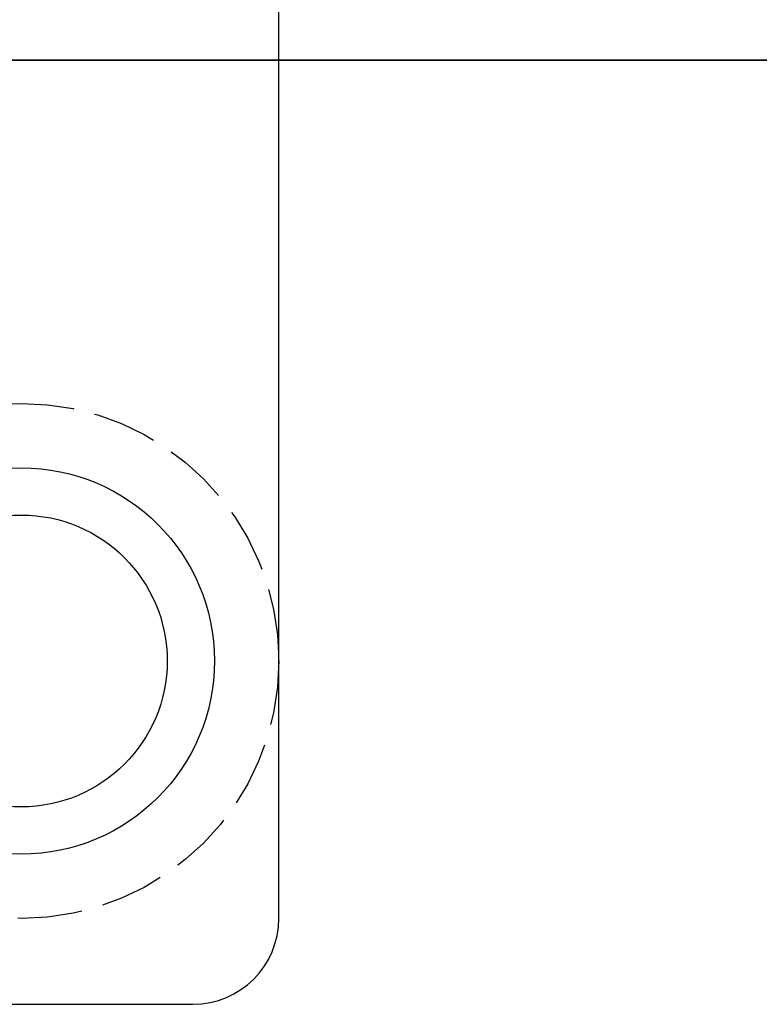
# Model space of a CAD drawing. Header units: millimetres. Extents: x -168 to 186, y -85 to 278.
# Tile 44 of 162: x 32 to 49, y -22 to 1. Entities that reach past the tile are written whole.
import ezdxf

# ---------------------------------------------------------------- set-up
doc = ezdxf.new("R2010")
doc.units = ezdxf.units.MM
doc.header["$LTSCALE"] = 10
doc.linetypes.add('ALLCAD_Strich', pattern=[0.2, 0.15, -0.05])
doc.layers.add('BESCH_KONT_sich_schn_ansi_2d', color=40, linetype='Continuous')
doc.layers.add('BESCH_KONT_sich_schn_grun_2d', color=10, linetype='Continuous')

msp = doc.modelspace()

# ---------------------------------------------------------------- linework, layer by layer
at = {"layer": 'BESCH_KONT_sich_schn_ansi_2d', "linetype": 'Continuous'}
for p, q in [((32.438, 0, 46.539), (20.438, 0, 46.539)), ((32.188, 0, 36.239), (20.688, 0, 36.239)), ((23.323, 0, -11.006), (67.823, 0, -11.006)), ((25, 0, -2.75), (36, 0, -2.75)), ((36, 0, 2.75), (25.005, 0, 2.75)), ((26, 0, -2.95), (38, 0, -2.95)), ((32.938, 0, 46.839), (29.288, 0, 46.839)), ((30.774, 0, 111.994), (33.858, 0, 111.994)), ((32.188, 0, 36.239), (32.688, 0, 36.239)), ((33.008, 0, 12.732), (32.408, 0, 12.732)), ((32.408, 0, 19.932), (32.408, 0, 13.932)), ((32.408, 0, 10.932), (43.408, 0, 10.932)), ((32.408, 0, 12.732), (32.408, 0, 11.432)), ((32.408, 0, 11.432), (32.408, 0, 10.932)), ((32.408, 0, 13.932), (33.008, 0, 13.932)), ((43.408, 0, 19.932), (32.408, 0, 19.932)), ((32.938, 0, 46.539), (32.438, 0, 46.539)), ((32.688, 0, 36.239), (32.688, 0, 42.972)), ((32.754, 0, 43.222), (32.871, 0, 43.423)), ((32.938, 0, 46.639), (32.938, 0, 46.539)), ((32.938, 0, 46.639), (32.938, 0, 46.839)), ((32.938, 0, 43.673), (32.938, 0, 46.539)), ((33.099, 0, 70.494), (33.099, 0, 63.494)), ((33.508, 0, 13.432), (33.508, 0, 13.232)), ((34.218, 0, 19.932), (34.218, 0, 20.132)), ((34.91, 0, 20.132), (34.218, 0, 20.132)), ((34.91, 0, 19.932), (34.91, 0, 20.132)), ((35.212, 0, 20.132), (34.91, 0, 20.132)), ((35.408, 0, 20.432), (35.108, 0, 20.132)), ((35.256, 0, 20.132), (35.212, 0, 20.132)), ((35.281, 0, 20.132), (35.256, 0, 20.132)), ((35.311, 0, 20.132), (35.281, 0, 20.132)), ((35.346, 0, 20.132), (35.311, 0, 20.132)), ((35.39, 0, 20.132), (35.346, 0, 20.132)), ((35.39, 0, 19.932), (35.39, 0, 20.132)), ((35.442, 0, 20.132), (35.39, 0, 20.132)), ((40.408, 0, 20.432), (35.408, 0, 20.432)), ((35.908, 0, 10.432), (35.408, 0, 10.932)), ((35.505, 0, 20.132), (35.442, 0, 20.132)), ((35.442, 0, 19.932), (35.442, 0, 20.132)), ((35.505, 0, 19.932), (35.505, 0, 20.132)), ((35.53, 0, 20.132), (35.505, 0, 20.132)), ((35.557, 0, 20.132), (35.53, 0, 20.132)), ((35.584, 0, 20.132), (35.557, 0, 20.132)), ((35.612, 0, 20.132), (35.584, 0, 20.132)), ((35.612, 0, 19.932), (35.612, 0, 20.132)), ((35.642, 0, 20.132), (35.612, 0, 20.132)), ((35.672, 0, 20.132), (35.642, 0, 20.132)), ((35.705, 0, 20.132), (35.672, 0, 20.132)), ((35.735, 0, 20.132), (35.705, 0, 20.132)), ((35.768, 0, 20.132), (35.735, 0, 20.132)), ((35.801, 0, 20.132), (35.768, 0, 20.132)), ((35.809, 0, 20.132), (35.801, 0, 20.132)), ((35.809, 0, 19.932), (35.809, 0, 20.132)), ((37.309, 0, 20.132), (35.809, 0, 20.132)), ((39.908, 0, 10.432), (35.908, 0, 10.432)), ((36, 0, -2.75), (38, 0, -2.75)), ((37, 0, 2.75), (36, 0, 2.75)), ((37.309, 0, 19.932), (37.309, 0, 20.132)), ((38.16, 0, 20.132), (37.309, 0, 20.132)), ((37.918, 0, 68.319), (41.134, 0, 68.319)), ((37.918, 0, 65.669), (37.918, 0, 68.319)), ((41.134, 0, 65.669), (37.918, 0, 65.669)), ((38, 0, 1.75), (38, 0, -2.75)), ((38, 0, -2.75), (38, 0, -2.95)), ((38.018, 0, 65.769), (41.034, 0, 65.769)), ((38.018, 0, 68.219), (38.018, 0, 65.769)), ((41.034, 0, 68.219), (38.018, 0, 68.219)), ((38.16, 0, 19.932), (38.16, 0, 20.132)), ((38.881, 0, 20.132), (38.16, 0, 20.132)), ((38.568, 0, 67.819), (41.034, 0, 67.819)), ((38.568, 0, 67.194), (38.568, 0, 67.819)), ((40.984, 0, 67.194), (38.568, 0, 67.194)), ((38.568, 0, 66.794), (40.984, 0, 66.794)), ((38.568, 0, 66.169), (38.568, 0, 66.794)), ((41.034, 0, 66.169), (38.568, 0, 66.169)), ((38.668, 0, 67.719), (38.668, 0, 67.294)), ((41.134, 0, 67.719), (38.668, 0, 67.719)), ((38.668, 0, 66.269), (41.134, 0, 66.269)), ((38.668, 0, 66.694), (38.668, 0, 66.269)), ((41.084, 0, 66.694), (38.668, 0, 66.694)), ((38.668, 0, 67.294), (41.084, 0, 67.294)), ((38.881, 0, 19.932), (38.881, 0, 20.132)), ((39.193, 0, 20.132), (38.881, 0, 20.132)), ((39.193, 0, 19.932), (39.193, 0, 20.132)), ((41.024, 0, 20.132), (39.193, 0, 20.132)), ((39.908, 0, 10.432), (40.408, 0, 10.932)), ((40.408, 0, 20.432), (40.708, 0, 20.132)), ((40.984, 0, 66.794), (40.984, 0, 67.194)), ((41.024, 0, 19.932), (41.024, 0, 20.132)), ((41.6, 0, 20.132), (41.024, 0, 20.132)), ((41.034, 0, 67.819), (41.034, 0, 68.219)), ((41.034, 0, 65.769), (41.034, 0, 66.169)), ((41.084, 0, 67.294), (41.084, 0, 66.694)), ((41.134, 0, 68.319), (41.134, 0, 67.719)), ((41.134, 0, 66.269), (41.134, 0, 65.669)), ((41.6, 0, 19.932), (41.6, 0, 20.132)), ((41.633, 0, 68.319), (42.383, 0, 68.319)), ((41.633, 0, 65.669), (41.633, 0, 68.319)), ((42.383, 0, 65.669), (41.633, 0, 65.669)), ((41.733, 0, 68.219), (41.733, 0, 65.769)), ((42.283, 0, 68.219), (41.733, 0, 68.219)), ((41.733, 0, 65.769), (42.283, 0, 65.769)), ((42.049, 0, -0.506), (42.049, 0, 6.494)), ((42.283, 0, 67.086), (42.283, 0, 68.219)), ((42.416, 0, 67.086), (42.283, 0, 67.086)), ((42.283, 0, 66.902), (42.416, 0, 66.902)), ((42.283, 0, 65.769), (42.283, 0, 66.902)), ((42.308, 0, 13.232), (42.308, 0, 13.432)), ((42.383, 0, 67.186), (43.939, 0, 68.319)), ((42.383, 0, 68.319), (42.383, 0, 67.186)), ((42.383, 0, 66.802), (42.383, 0, 65.669)), ((43.939, 0, 65.669), (42.383, 0, 66.802)), ((43.972, 0, 68.219), (42.416, 0, 67.086)), ((42.416, 0, 66.902), (43.972, 0, 65.769)), ((43.408, 0, 12.732), (42.808, 0, 12.732)), ((42.808, 0, 13.932), (43.408, 0, 13.932)), ((43.012, 0, 66.994), (44.764, 0, 68.219)), ((44.764, 0, 65.769), (43.012, 0, 66.994)), ((43.186, 0, 66.994), (45.081, 0, 65.669)), ((45.081, 0, 68.319), (43.186, 0, 66.994)), ((43.408, 0, 11.432), (43.408, 0, 12.732)), ((43.408, 0, 13.932), (43.408, 0, 19.932)), ((43.408, 0, 10.932), (43.408, 0, 11.432)), ((43.939, 0, 68.319), (45.081, 0, 68.319)), ((45.081, 0, 65.669), (43.939, 0, 65.669)), ((44.764, 0, 68.219), (43.972, 0, 68.219)), ((43.972, 0, 65.769), (44.764, 0, 65.769)), ((45.39, 0, 68.319), (46.14, 0, 68.319)), ((45.39, 0, 66.508), (45.39, 0, 68.319)), ((45.49, 0, 68.219), (45.49, 0, 66.508)), ((46.04, 0, 68.219), (45.49, 0, 68.219)), ((46.04, 0, 66.716), (46.04, 0, 68.219)), ((46.14, 0, 68.319), (46.14, 0, 66.716)), ((46.229, 0, 65.769), (48.019, 0, 65.769)), ((48.019, 0, 65.669), (46.229, 0, 65.669)), ((47.711, 0, 66.219), (46.537, 0, 66.219)), ((46.537, 0, 66.319), (47.711, 0, 66.319)), ((48.109, 0, 68.319), (48.859, 0, 68.319)), ((48.109, 0, 66.716), (48.109, 0, 68.319)), ((48.209, 0, 68.219), (48.209, 0, 66.716)), ((48.759, 0, 68.219), (48.209, 0, 68.219)), ((48.759, 0, 66.508), (48.759, 0, 68.219)), ((48.859, 0, 68.319), (48.859, 0, 66.508)), ((49.099, 0, 6.494), (49.099, 0, -0.506))]:
    msp.add_line(p, q, dxfattribs=at)
at = {"layer": 'BESCH_KONT_sich_schn_ansi_2d', "linetype": 'ALLCAD_Strich'}
for p, q in [((27.5, 0, 0.75), (36.5, 0, 0.75)), ((28.938, 0, 40.239), (32.688, 0, 40.239)), ((29.288, 0, 46.239), (32.854, 0, 46.239)), ((36.774, 0, 114.994), (31.212, 0, 114.994)), ((32.219, 0, 46.239), (32.219, 0, 40.239)), ((32.408, 0, 18.182), (35.181, 0, 18.182)), ((32.408, 0, 15.682), (35.181, 0, 15.682)), ((35.408, 0, 13.932), (33.008, 0, 13.932)), ((33.858, 0, 111.994), (36.774, 0, 111.994)), ((34.708, 0, 19.932), (35.408, 0, 19.232)), ((34.758, 0, 18.432), (41.058, 0, 18.432)), ((34.758, 0, 18.432), (34.758, 0, 19.932)), ((34.799, 0, 19.932), (34.799, 0, 20.132)), ((34.897, 0, 19.932), (34.897, 0, 20.132)), ((40.908, 0, 11.432), (34.908, 0, 11.432)), ((34.908, 0, 10.932), (34.908, 0, 17.432)), ((35.408, 0, 17.432), (34.908, 0, 17.432)), ((35.408, 0, 10.932), (34.908, 0, 11.432)), ((34.908, 0, 19.932), (34.908, 0, 17.432)), ((35.108, 0, 20.132), (34.908, 0, 19.932)), ((34.911, 0, 19.932), (34.911, 0, 20.132)), ((34.927, 0, 19.932), (34.927, 0, 20.132)), ((34.949, 0, 19.932), (34.949, 0, 20.132)), ((34.952, 0, 19.932), (34.952, 0, 20.132)), ((34.974, 0, 19.932), (34.974, 0, 20.132)), ((34.977, 0, 19.932), (34.977, 0, 20.132)), ((34.99, 0, 19.932), (34.99, 0, 20.132)), ((34.996, 0, 19.932), (34.996, 0, 20.132)), ((35.007, 0, 19.932), (35.007, 0, 20.132)), ((35.018, 0, 19.932), (35.018, 0, 20.132)), ((35.02, 0, 19.932), (35.02, 0, 20.132)), ((35.04, 0, 19.932), (35.04, 0, 20.132)), ((35.042, 0, 19.932), (35.042, 0, 20.132)), ((35.045, 0, 19.932), (35.045, 0, 20.132)), ((35.053, 0, 19.932), (35.053, 0, 20.132)), ((35.056, 0, 19.932), (35.056, 0, 20.132)), ((35.061, 0, 19.932), (35.061, 0, 20.132)), ((35.064, 0, 19.932), (35.064, 0, 20.132)), ((35.067, 0, 19.932), (35.067, 0, 20.132)), ((35.075, 0, 19.932), (35.075, 0, 20.132)), ((35.078, 0, 19.932), (35.078, 0, 20.132)), ((35.097, 0, 19.932), (35.097, 0, 20.132)), ((35.1, 0, 19.932), (35.1, 0, 20.132)), ((35.105, 0, 19.932), (35.105, 0, 20.132)), ((35.114, 0, 19.932), (35.114, 0, 20.132)), ((35.127, 0, 19.932), (35.127, 0, 20.132)), ((35.133, 0, 19.932), (35.133, 0, 20.132)), ((35.138, 0, 19.932), (35.138, 0, 20.132)), ((35.149, 0, 19.932), (35.149, 0, 20.132)), ((35.171, 0, 19.932), (35.171, 0, 20.132)), ((35.174, 0, 19.932), (35.174, 0, 20.132)), ((35.179, 0, 19.932), (35.179, 0, 20.132)), ((35.181, 0, 16.932), (35.181, 0, 15.682)), ((35.181, 0, 18.182), (35.181, 0, 16.932)), ((35.207, 0, 19.932), (35.207, 0, 20.132)), ((35.223, 0, 19.932), (35.223, 0, 20.132)), ((35.226, 0, 19.932), (35.226, 0, 20.132)), ((35.25, 0, 19.932), (35.25, 0, 20.132)), ((35.267, 0, 19.932), (35.267, 0, 20.132)), ((35.275, 0, 19.932), (35.275, 0, 20.132)), ((35.286, 0, 19.932), (35.286, 0, 20.132)), ((35.294, 0, 19.932), (35.294, 0, 20.132)), ((35.3, 0, 19.932), (35.3, 0, 20.132)), ((35.316, 0, 19.932), (35.316, 0, 20.132)), ((35.322, 0, 19.932), (35.322, 0, 20.132)), ((35.324, 0, 19.932), (35.324, 0, 20.132)), ((35.33, 0, 19.932), (35.33, 0, 20.132)), ((35.341, 0, 19.932), (35.341, 0, 20.132)), ((35.344, 0, 19.932), (35.344, 0, 20.132)), ((35.363, 0, 19.932), (35.363, 0, 20.132)), ((35.376, 0, 19.932), (35.376, 0, 20.132)), ((35.379, 0, 19.932), (35.379, 0, 20.132)), ((35.393, 0, 19.932), (35.393, 0, 20.132)), ((35.395, 0, 19.932), (35.395, 0, 20.132)), ((35.4, 0, 0.75), (35.4, 0, -2.95)), ((35.401, 0, 19.932), (35.401, 0, 20.132)), ((40.408, 0, 19.232), (35.408, 0, 19.232)), ((40.408, 0, 17.432), (35.408, 0, 17.432)), ((35.408, 0, 13.932), (40.408, 0, 13.932)), ((35.408, 0, 16.932), (35.408, 0, 13.932)), ((35.408, 0, 19.232), (35.408, 0, 16.932)), ((40.408, 0, 16.932), (35.408, 0, 16.932)), ((35.417, 0, 19.932), (35.417, 0, 20.132)), ((35.42, 0, 19.932), (35.42, 0, 20.132)), ((35.423, 0, 19.932), (35.423, 0, 20.132)), ((35.431, 0, 19.932), (35.431, 0, 20.132)), ((35.445, 0, 19.932), (35.445, 0, 20.132)), ((35.448, 0, 19.932), (35.448, 0, 20.132)), ((35.45, 0, 10.932), (35.45, 0, 18.432)), ((35.459, 0, 19.932), (35.459, 0, 20.132)), ((35.491, 0, 19.932), (35.491, 0, 20.132)), ((35.519, 0, 19.932), (35.519, 0, 20.132)), ((35.532, 0, 19.932), (35.532, 0, 20.132)), ((35.541, 0, 19.932), (35.541, 0, 20.132)), ((35.568, 0, 19.932), (35.568, 0, 20.132)), ((35.571, 0, 19.932), (35.571, 0, 20.132)), ((35.579, 0, 19.932), (35.579, 0, 20.132)), ((35.595, 0, 19.932), (35.595, 0, 20.132)), ((35.62, 0, 19.932), (35.62, 0, 20.132)), ((35.645, 0, 19.932), (35.645, 0, 20.132)), ((35.71, 0, 19.932), (35.71, 0, 20.132)), ((35.724, 0, 19.932), (35.724, 0, 20.132)), ((35.74, 0, 19.932), (35.74, 0, 20.132)), ((35.762, 0, 19.932), (35.762, 0, 20.132)), ((35.765, 0, 19.932), (35.765, 0, 20.132)), ((35.79, 0, 19.932), (35.79, 0, 20.132)), ((35.803, 0, 19.932), (35.803, 0, 20.132)), ((35.82, 0, 19.932), (35.82, 0, 20.132)), ((35.831, 0, 19.932), (35.831, 0, 20.132)), ((35.834, 0, 19.932), (35.834, 0, 20.132)), ((35.853, 0, 19.932), (35.853, 0, 20.132)), ((35.855, 0, 19.932), (35.855, 0, 20.132)), ((35.864, 0, 19.932), (35.864, 0, 20.132)), ((35.866, 0, 19.932), (35.866, 0, 20.132)), ((35.869, 0, 19.932), (35.869, 0, 20.132)), ((35.875, 0, 19.932), (35.875, 0, 20.132)), ((35.877, 0, 19.932), (35.877, 0, 20.132)), ((35.88, 0, 19.932), (35.88, 0, 20.132)), ((35.888, 0, 19.932), (35.888, 0, 20.132)), ((35.891, 0, 19.932), (35.891, 0, 20.132)), ((37.908, 0, 11.587), (35.908, 0, 10.432)), ((35.91, 0, 19.932), (35.91, 0, 20.132)), ((35.913, 0, 19.932), (35.913, 0, 20.132)), ((35.918, 0, 19.932), (35.918, 0, 20.132)), ((35.927, 0, 19.932), (35.927, 0, 20.132)), ((35.94, 0, 19.932), (35.94, 0, 20.132)), ((35.946, 0, 19.932), (35.946, 0, 20.132)), ((35.951, 0, 19.932), (35.951, 0, 20.132)), ((35.954, 0, 19.932), (35.954, 0, 20.132)), ((35.962, 0, 19.932), (35.962, 0, 20.132)), ((35.981, 0, 19.932), (35.981, 0, 20.132)), ((35.984, 0, 19.932), (35.984, 0, 20.132)), ((35.987, 0, 19.932), (35.987, 0, 20.132)), ((35.992, 0, 19.932), (35.992, 0, 20.132)), ((36.02, 0, 19.932), (36.02, 0, 20.132)), ((36.033, 0, 19.932), (36.033, 0, 20.132)), ((36.036, 0, 19.932), (36.036, 0, 20.132)), ((36.039, 0, 19.932), (36.039, 0, 20.132)), ((36.059, 0, 16.932), (36.059, 0, 13.932)), ((36.059, 0, 19.232), (36.059, 0, 16.932)), ((36.064, 0, 19.932), (36.064, 0, 20.132)), ((36.077, 0, 19.932), (36.077, 0, 20.132)), ((36.08, 0, 19.932), (36.08, 0, 20.132)), ((36.088, 0, 19.932), (36.088, 0, 20.132)), ((36.099, 0, 19.932), (36.099, 0, 20.132)), ((36.107, 0, 19.932), (36.107, 0, 20.132)), ((36.113, 0, 19.932), (36.113, 0, 20.132)), ((36.129, 0, 19.932), (36.129, 0, 20.132)), ((36.135, 0, 19.932), (36.135, 0, 20.132)), ((36.137, 0, 19.932), (36.137, 0, 20.132)), ((36.14, 0, 19.932), (36.14, 0, 20.132)), ((36.143, 0, 19.932), (36.143, 0, 20.132)), ((36.154, 0, 19.932), (36.154, 0, 20.132)), ((36.157, 0, 19.932), (36.157, 0, 20.132)), ((36.159, 0, 19.932), (36.159, 0, 20.132)), ((36.17, 0, 19.932), (36.17, 0, 20.132)), ((36.173, 0, 19.932), (36.173, 0, 20.132)), ((36.176, 0, 20.432), (36.176, 0, 16.932)), ((36.176, 0, 19.932), (36.176, 0, 20.132)), ((37.908, 0, 15.891), (36.176, 0, 16.932)), ((36.189, 0, 19.932), (36.189, 0, 20.132)), ((36.192, 0, 19.932), (36.192, 0, 20.132)), ((36.206, 0, 19.932), (36.206, 0, 20.132)), ((36.209, 0, 19.932), (36.209, 0, 20.132)), ((36.214, 0, 19.932), (36.214, 0, 20.132)), ((36.231, 0, 19.932), (36.231, 0, 20.132)), ((36.233, 0, 19.932), (36.233, 0, 20.132)), ((36.236, 0, 19.932), (36.236, 0, 20.132)), ((36.244, 0, 19.932), (36.244, 0, 20.132)), ((36.255, 0, 19.932), (36.255, 0, 20.132)), ((36.258, 0, 19.932), (36.258, 0, 20.132)), ((36.261, 0, 19.932), (36.261, 0, 20.132)), ((36.272, 0, 19.932), (36.272, 0, 20.132)), ((36.304, 0, 19.932), (36.304, 0, 20.132)), ((36.332, 0, 19.932), (36.332, 0, 20.132)), ((36.346, 0, 19.932), (36.346, 0, 20.132)), ((36.354, 0, 19.932), (36.354, 0, 20.132)), ((36.381, 0, 19.932), (36.381, 0, 20.132)), ((36.384, 0, 19.932), (36.384, 0, 20.132)), ((36.392, 0, 19.932), (36.392, 0, 20.132)), ((36.409, 0, 19.932), (36.409, 0, 20.132)), ((36.433, 0, 19.932), (36.433, 0, 20.132)), ((36.444, 0, 19.932), (36.444, 0, 20.132)), ((36.458, 0, 19.932), (36.458, 0, 20.132)), ((36.493, 0, 19.932), (36.493, 0, 20.132)), ((36.5, 0, 0.75), (36.5, 0, 2.75)), ((36.526, 0, 19.932), (36.526, 0, 20.132)), ((36.559, 0, 19.932), (36.559, 0, 20.132)), ((36.575, 0, 19.932), (36.575, 0, 20.132)), ((36.606, 0, 19.932), (36.606, 0, 20.132)), ((36.608, 0, 13.932), (36.608, 0, 19.932)), ((36.743, 0, 19.932), (36.743, 0, 20.132)), ((36.745, 0, 19.932), (36.745, 0, 20.132)), ((36.754, 0, 19.932), (36.754, 0, 20.132)), ((37.574, 0, 111.994), (36.774, 0, 111.994)), ((36.774, 0, 114.994), (37.574, 0, 114.994)), ((36.8, 0, 19.932), (36.8, 0, 20.132)), ((36.811, 0, 19.932), (36.811, 0, 20.132)), ((36.819, 0, 19.932), (36.819, 0, 20.132)), ((36.838, 0, 19.932), (36.838, 0, 20.132)), ((36.86, 0, 19.932), (36.86, 0, 20.132)), ((36.869, 0, 19.932), (36.869, 0, 20.132)), ((36.905, 0, 19.932), (36.905, 0, 20.132)), ((37.042, 0, 16.932), (37.042, 0, 20.432)), ((40.623, 0, 38.769), (37.082, 0, 38.769)), ((37.082, 0, 29.369), (40.623, 0, 29.369)), ((37.323, 0, 19.932), (37.323, 0, 20.132)), ((37.364, 0, 19.932), (37.364, 0, 20.132)), ((37.479, 0, 19.932), (37.479, 0, 20.132)), ((37.523, 0, 19.932), (37.523, 0, 20.132)), ((37.574, 0, 111.994), (38.574, 0, 111.994)), ((38.574, 0, 114.994), (37.574, 0, 114.994)), ((37.708, 0, 19.932), (37.708, 0, 20.132)), ((37.708, 0, 19.932), (37.708, 0, 20.132)), ((37.908, 0, 11.587), (39.908, 0, 10.432)), ((37.908, 0, 15.891), (39.64, 0, 16.932)), ((38.095, 0, 19.932), (38.095, 0, 20.132)), ((38.15, 0, 19.932), (38.15, 0, 20.132)), ((38.166, 0, 19.932), (38.166, 0, 20.132)), ((38.229, 0, 19.932), (38.229, 0, 20.132)), ((38.393, 0, 19.932), (38.393, 0, 20.132)), ((38.448, 0, 19.932), (38.448, 0, 20.132)), ((38.456, 0, 19.932), (38.456, 0, 20.132)), ((38.47, 0, 19.932), (38.47, 0, 20.132)), ((38.486, 0, 19.932), (38.486, 0, 20.132)), ((38.508, 0, 19.932), (38.508, 0, 20.132)), ((38.514, 0, 19.932), (38.514, 0, 20.132)), ((38.525, 0, 19.932), (38.525, 0, 20.132)), ((38.536, 0, 19.932), (38.536, 0, 20.132)), ((38.539, 0, 19.932), (38.539, 0, 20.132)), ((38.55, 0, 19.932), (38.55, 0, 20.132)), ((38.558, 0, 19.932), (38.558, 0, 20.132)), ((38.566, 0, 19.932), (38.566, 0, 20.132)), ((38.569, 0, 19.932), (38.569, 0, 20.132)), ((38.574, 0, 114.994), (52.574, 0, 114.994)), ((38.574, 0, 111.994), (38.574, 0, 115.494)), ((52.574, 0, 111.994), (38.574, 0, 111.994)), ((38.574, 0, 115.494), (38.574, 0, 124.994)), ((38.577, 0, 19.932), (38.577, 0, 20.132)), ((38.58, 0, 19.932), (38.58, 0, 20.132)), ((38.582, 0, 19.932), (38.582, 0, 20.132)), ((38.601, 0, 19.932), (38.601, 0, 20.132)), ((38.612, 0, 19.932), (38.612, 0, 20.132)), ((38.615, 0, 19.932), (38.615, 0, 20.132)), ((38.621, 0, 19.932), (38.621, 0, 20.132)), ((38.623, 0, 19.932), (38.623, 0, 20.132)), ((38.626, 0, 19.932), (38.626, 0, 20.132)), ((38.634, 0, 19.932), (38.634, 0, 20.132)), ((38.637, 0, 19.932), (38.637, 0, 20.132)), ((38.64, 0, 19.932), (38.64, 0, 20.132)), ((38.656, 0, 19.932), (38.656, 0, 20.132)), ((38.659, 0, 19.932), (38.659, 0, 20.132)), ((38.667, 0, 19.932), (38.667, 0, 20.132)), ((38.673, 0, 19.932), (38.673, 0, 20.132)), ((38.686, 0, 19.932), (38.686, 0, 20.132)), ((38.692, 0, 19.932), (38.692, 0, 20.132)), ((38.7, 0, 19.932), (38.7, 0, 20.132)), ((38.708, 0, 19.932), (38.708, 0, 20.132)), ((38.73, 0, 19.932), (38.73, 0, 20.132)), ((38.733, 0, 19.932), (38.733, 0, 20.132)), ((38.736, 0, 19.932), (38.736, 0, 20.132)), ((38.741, 0, 19.932), (38.741, 0, 20.132)), ((38.766, 0, 19.932), (38.766, 0, 20.132)), ((38.774, 0, 16.932), (38.774, 0, 20.432)), ((38.785, 0, 19.932), (38.785, 0, 20.132)), ((38.788, 0, 19.932), (38.788, 0, 20.132)), ((38.812, 0, 19.932), (38.812, 0, 20.132)), ((38.829, 0, 19.932), (38.829, 0, 20.132)), ((38.834, 0, 19.932), (38.834, 0, 20.132)), ((38.845, 0, 19.932), (38.845, 0, 20.132)), ((38.853, 0, 19.932), (38.853, 0, 20.132)), ((38.881, 0, 19.932), (38.881, 0, 20.132)), ((38.886, 0, 19.932), (38.886, 0, 20.132)), ((38.892, 0, 19.932), (38.892, 0, 20.132)), ((38.903, 0, 19.932), (38.903, 0, 20.132)), ((38.922, 0, 19.932), (38.922, 0, 20.132)), ((38.935, 0, 19.932), (38.935, 0, 20.132)), ((38.941, 0, 19.932), (38.941, 0, 20.132)), ((38.955, 0, 19.932), (38.955, 0, 20.132)), ((38.96, 0, 19.932), (38.96, 0, 20.132)), ((38.977, 0, 19.932), (38.977, 0, 20.132)), ((38.979, 0, 19.932), (38.979, 0, 20.132)), ((38.982, 0, 19.932), (38.982, 0, 20.132)), ((39.001, 0, 19.932), (39.001, 0, 20.132)), ((39.007, 0, 19.932), (39.007, 0, 20.132)), ((39.009, 0, 19.932), (39.009, 0, 20.132)), ((39.018, 0, 19.932), (39.018, 0, 20.132)), ((39.051, 0, 19.932), (39.051, 0, 20.132)), ((39.078, 0, 19.932), (39.078, 0, 20.132)), ((39.092, 0, 19.932), (39.092, 0, 20.132)), ((39.1, 0, 19.932), (39.1, 0, 20.132)), ((39.119, 0, 19.932), (39.119, 0, 20.132)), ((39.127, 0, 19.932), (39.127, 0, 20.132)), ((39.133, 0, 19.932), (39.133, 0, 20.132)), ((39.141, 0, 19.932), (39.141, 0, 20.132)), ((39.155, 0, 19.932), (39.155, 0, 20.132)), ((39.179, 0, 19.932), (39.179, 0, 20.132)), ((39.204, 0, 19.932), (39.204, 0, 20.132)), ((39.208, 0, 19.932), (39.208, 0, 13.932)), ((39.292, 0, 19.932), (39.292, 0, 20.132)), ((39.321, 0, 19.932), (39.321, 0, 20.132)), ((39.64, 0, 16.932), (39.64, 0, 20.432)), ((39.651, 0, 19.932), (39.651, 0, 20.132)), ((39.754, 0, 19.932), (39.754, 0, 20.132)), ((39.757, 0, 16.932), (39.757, 0, 19.232)), ((39.757, 0, 13.932), (39.757, 0, 16.932)), ((40.367, 0, 10.932), (40.367, 0, 18.432)), ((41.108, 0, 19.932), (40.408, 0, 19.232)), ((40.908, 0, 17.432), (40.408, 0, 17.432)), ((40.408, 0, 19.232), (40.408, 0, 16.932)), ((40.408, 0, 16.932), (40.408, 0, 13.932)), ((42.808, 0, 13.932), (40.408, 0, 13.932)), ((40.408, 0, 10.932), (40.908, 0, 11.432)), ((40.432, 0, 19.932), (40.432, 0, 20.132)), ((40.55, 0, 19.932), (40.55, 0, 20.132)), ((40.624, 0, 37.769), (42.624, 0, 37.769)), ((42.624, 0, 30.219), (40.624, 0, 30.219)), ((40.635, 0, 16.932), (40.635, 0, 18.182)), ((40.635, 0, 15.682), (40.635, 0, 16.932)), ((40.635, 0, 18.182), (43.408, 0, 18.182)), ((40.635, 0, 15.682), (43.408, 0, 15.682)), ((40.658, 0, 19.932), (40.658, 0, 20.132)), ((40.708, 0, 20.132), (40.908, 0, 19.932)), ((40.789, 0, 19.932), (40.789, 0, 20.132)), ((40.908, 0, 10.932), (40.908, 0, 17.432)), ((40.908, 0, 19.932), (40.908, 0, 17.432)), ((41.058, 0, 18.432), (41.058, 0, 19.932))]:
    msp.add_line(p, q, dxfattribs=at)
at = {"layer": 'BESCH_KONT_sich_schn_ansi_2d', "linetype": 'Continuous', "extrusion": (0, -1, 0)}
for centre, radius in [((45.573, 124.994), 17.5), ((45.573, 124.994), 15.5), ((45.573, 124.994), 13), ((40.623, 34.069), 7), ((40.623, 34.069), 3.7), ((40.623, 34.069), 2.675), ((45.573, 93.994), 5.5), ((45.573, 124.994), 5), ((45.573, 124.994), 4.5), ((45.573, 124.994), 2), ((53.123, 34.069), 5)]:
    msp.add_circle(centre, radius, dxfattribs=at)
at = {"layer": 'BESCH_KONT_sich_schn_ansi_2d', "linetype": 'ALLCAD_Strich', "extrusion": (0, -1, 0)}
for centre, radius in [((45.623, 34.069), 12), ((45.573, 124.994), 3), ((45.573, 124.994), 2.6), ((45.573, 124.994), 2.5), ((45.573, 124.994), 2.25), ((45.573, 124.994), 0.0179)]:
    msp.add_circle(centre, radius, dxfattribs=at)
at = {"layer": 'BESCH_KONT_sich_schn_ansi_2d', "linetype": 'Continuous', "extrusion": (0, -1, 0)}
for centre, radius, start, end in [((29.574, 70.494), 3.525, 0, 180), ((29.574, 63.494), 3.525, 180, 0), ((33.188, 42.972), 0.5, 150, 180), ((32.438, 43.673), 0.5, 330, 0), ((33.008, 13.232), 0.5, 270, 0), ((33.008, 13.432), 0.5, 0, 90), ((37, 1.75), 1, 0, 90), ((45.573, -0.506), 3.525, 180, 0), ((45.573, 6.494), 3.525, 0, 180), ((42.808, 13.432), 0.5, 90, 180), ((42.808, 13.232), 0.5, 180, 270), ((46.229, 66.508), 0.839, 180, 270), ((46.229, 66.508), 0.739, 180, 270), ((46.537, 66.716), 0.497, 180, 270), ((46.537, 66.716), 0.397, 180, 270), ((50.401, 43.794), 3.6, 31.0502, 211.0502), ((34.124, 33.994), 15.4, 11.8687, 31.0502), ((47.711, 66.716), 0.497, 270, 0), ((47.711, 66.716), 0.397, 270, 0), ((45.623, 34.069), 12.5, 39.7438, 79.6002), ((48.019, 66.508), 0.739, 270, 0), ((48.019, 66.508), 0.839, 270, 0), ((52.454, 28.994), 3.6, 164.7425, 344.7425), ((34.124, 33.994), 15.4, 344.7425, 348.5837)]:
    msp.add_arc(centre, radius, start, end, dxfattribs=at)
at = {"layer": 'BESCH_KONT_sich_schn_ansi_2d', "linetype": 'ALLCAD_Strich', "extrusion": (0, -1, 0)}
for centre, radius, start, end in [((45.623, 34.069), 12.5, 180, 39.7438), ((45.623, 34.069), 12.5, 79.6002, 180), ((37.908, 16.932), 3, 155.3757, 204.6243), ((37.908, 16.932), 3, 33.5573, 146.4427), ((37.908, 16.932), 3, 213.5573, 326.4427), ((37.082, 28.869), 0.5, 90, 211.3323), ((37.082, 39.269), 0.5, 148.6677, 270), ((45.623, 34.069), 10.5, 211.3323, 328.6677), ((45.623, 34.069), 10.5, 31.3323, 148.6677), ((40.624, 33.994), 3.775, 90, 270), ((45.573, 124.994), 7, 0, 180), ((40.623, 34.069), 4.7, 270, 90), ((37.908, 16.932), 3, 335.3757, 24.6243), ((42.624, 33.994), 3.775, 270, 90), ((53.123, 34.069), 4.7, 90, 270), ((34.124, 33.994), 15.4, 348.5837, 11.8687)]:
    msp.add_arc(centre, radius, start, end, dxfattribs=at)
msp.add_ellipse((33.338, 0, 44.53), major_axis=(-3, 0), ratio=0.57735, start_param=4.846121, end_param=4.874287, dxfattribs=at)
at = {"layer": 'BESCH_KONT_sich_schn_ansi_2d', "linetype": 'ALLCAD_Strich'}
for points, weights in [([(36.059, 0, 19.232), (36.082, 0, 19.525), (36.109, 0, 19.932)], [1.14050824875, 1.07711380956, 1]), ([(36.176, 0, 16.932), (36.609, 0, 16.672), (37.042, 0, 16.932)], [1, 1.15470053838, 1]), ([(37.042, 0, 16.932), (37.908, 0, 16.672), (38.774, 0, 16.932)], [1, 1.15470053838, 1]), ([(38.774, 0, 16.932), (39.207, 0, 16.672), (39.64, 0, 16.932)], [1, 1.15470053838, 1]), ([(39.707, 0, 19.932), (39.735, 0, 19.525), (39.757, 0, 19.232)], [1, 1.07711380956, 1.14050824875])]:
    msp.add_rational_spline(points, weights, degree=2, dxfattribs=at)
at = {"layer": 'BESCH_KONT_sich_schn_ansi_2d', "linetype": 'Continuous'}
for points in [[(40.623, 0, 36.378), (39.623, 0, 35.801), (38.623, 0, 35.224)], [(38.623, 0, 35.224), (38.623, 0, 34.069), (38.623, 0, 32.914)], [(38.623, 0, 32.914), (39.623, 0, 32.337), (40.623, 0, 31.759)], [(42.623, 0, 35.224), (41.623, 0, 35.801), (40.623, 0, 36.378)], [(40.623, 0, 31.759), (41.623, 0, 32.337), (42.623, 0, 32.914)], [(42.623, 0, 32.914), (42.623, 0, 34.069), (42.623, 0, 35.224)]]:
    msp.add_rational_spline(points, [1.08483752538, 1.25266247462, 1.08483752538], degree=2, dxfattribs=at)
at = {"layer": 'BESCH_KONT_sich_schn_grun_2d', "linetype": 'Continuous'}
for p, q in [((38, -20), (38, 20)), ((25, -22), (36, -22))]:
    msp.add_line(p, q, dxfattribs=at)
at = {"layer": 'BESCH_KONT_sich_schn_grun_2d', "linetype": 'ALLCAD_Strich'}
msp.add_circle((32, -14), 6, dxfattribs=at)
at = {"layer": 'BESCH_KONT_sich_schn_grun_2d', "linetype": 'Continuous'}
for radius in [4.5, 3.4]:
    msp.add_circle((32, -14), radius, dxfattribs=at)
msp.add_arc((36, -20), 2, 270, 0, dxfattribs=at)

doc.saveas('drawing.dxf')
